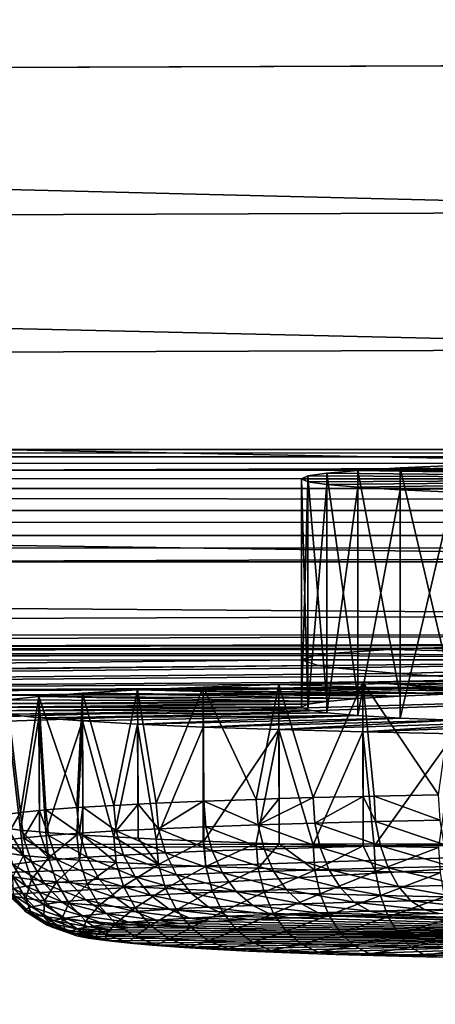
# Model space of a CAD drawing. Extents: x -924 to 924, y -425 to 424.
# Tile 35 of 52: x -38 to -20, y 301 to 345. Entities that reach past the tile are written whole.
import ezdxf

# ---------------------------------------------------------------- set-up
doc = ezdxf.new("R2010")
doc.units = 0
doc.linetypes.add('SOLIDLINE', pattern=[0])
doc.layers.add('BE3C_Starlet_I_Sil_8320CWVVK_1', color=252, linetype='SOLIDLINE')
doc.layers.add('Ueberlaufrosette_Modell_1', color=251, linetype='SOLIDLINE')

msp = doc.modelspace()

# ---------------------------------------------------------------- linework, layer by layer
at = {"layer": 'BE3C_Starlet_I_Sil_8320CWVVK_1', "color": 252}
for points in [[(-500, 325.721, 4.14328), (-500, 423.981, 569.143), (500, 325.721, 4.14328)], [(500, 325.721, 4.14328), (-500, 423.981, 569.143), (500, 423.981, 569.143)], [(0.00597, 342.585, 575), (500, 419.055, 575), (-500, 419.055, 575)], [(0.00597, 342.585, 575), (-500, 419.055, 575), (-226.694, 341.759, 575)], [(0.00597, 336.135, 574.154), (0.00597, 342.585, 575), (-226.694, 341.759, 575)], [(-226.694, 341.759, 575), (-226.648, 335.315, 574.155), (0.00597, 336.135, 574.154)], [(0.00597, 336.135, 574.154), (-226.648, 335.315, 574.155), (0.00596, 330.121, 571.671)], [(0.00596, 330.121, 571.671), (-226.648, 335.315, 574.155), (-226.604, 329.306, 571.677)], [(0.00596, 330.121, 571.671), (-226.604, 329.306, 571.677), (0.00596, 324.952, 567.722)], [(0.00596, 324.952, 567.722), (-226.604, 329.306, 571.677), (-226.567, 324.138, 567.734)], [(500, 325.389, 3.02856), (-500, 325.389, 3.02856), (-500, 325.721, 4.14328)], [(500, 325.389, 3.02856), (-500, 325.721, 4.14328), (500, 325.721, 4.14328)], [(500, 324.81, 2.02046), (-500, 324.81, 2.02046), (-500, 325.389, 3.02856)], [(500, 324.81, 2.02046), (-500, 325.389, 3.02856), (500, 325.389, 3.02856)], [(500, 324.013, 1.17354), (-500, 324.013, 1.17354), (-500, 324.81, 2.02046)], [(500, 324.013, 1.17354), (-500, 324.81, 2.02046), (500, 324.81, 2.02046)], [(0.00596, 320.976, 562.572), (0.00596, 324.952, 567.722), (-226.567, 324.138, 567.734)], [(500, 323.042, 0.53358), (-500, 323.042, 0.53358), (-500, 324.013, 1.17354)], [(500, 323.042, 0.53358), (-500, 324.013, 1.17354), (500, 324.013, 1.17354)], [(-226.538, 320.163, 562.593), (0.00596, 320.976, 562.572), (-226.567, 324.138, 567.734)], [(500, 321.949, 0.13524), (-500, 321.949, 0.13524), (-500, 323.042, 0.53358)], [(500, 321.949, 0.13524), (-500, 323.042, 0.53358), (500, 323.042, 0.53358)], [(500, 320.795), (-500, 320.795), (-500, 321.949, 0.13524)], [(500, 320.795), (-500, 321.949, 0.13524), (500, 321.949, 0.13524)], [(-500, 320.795), (820.794, -420), (-820.794, -420)], [(500, 320.795), (820.794, -420), (-500, 320.795)], [(0.00596, 318.464, 556.571), (0.00596, 320.976, 562.572), (-226.538, 320.163, 562.593)], [(-226.52, 317.646, 556.598), (0.00596, 318.464, 556.571), (-226.538, 320.163, 562.593)], [(-226.52, 317.646, 556.598), (0, 317.586, 550.125), (0.00596, 318.464, 556.571)], [(-226.52, 317.646, 556.598), (-226.514, 316.76, 550.16), (0, 317.586, 550.125)], [(-226.514, 316.76, 550.16), (-14.3696, 317.175, 521.668), (0, 317.586, 550.125)], [(-226.514, 316.76, 550.16), (-16.4645, 317.137, 520.123), (-14.3696, 317.175, 521.668)], [(-20.7306, 317.018, 515.692), (-16.4645, 317.137, 520.123), (-226.514, 316.76, 550.16)], [(-226.514, 316.76, 550.16), (-22.1954, 316.956, 513.541), (-20.7306, 317.018, 515.692)], [(-226.514, 316.76, 550.16), (-24.7556, 316.782, 507.947), (-22.1954, 316.956, 513.541)], [(0, 316.514, 500.008), (-22.1954, 316.956, 513.541), (-24.7556, 316.782, 507.947)], [(-20.7306, 317.018, 515.692), (-22.1954, 316.956, 513.541), (0, 316.514, 500.008)], [(0, 316.514, 500.008), (-16.4645, 317.137, 520.123), (-20.7306, 317.018, 515.692)], [(-25.4257, 316.697, 505.434), (-24.7556, 316.782, 507.947), (-226.514, 316.76, 550.16)], [(-223.212, 316.45, 526.528), (-25.4257, 316.697, 505.434), (-226.514, 316.76, 550.16)], [(-223.212, 316.45, 526.528), (-26, 316.501, 500), (-25.4257, 316.697, 505.434)], [(-216.485, 314.501, 478.413), (-26, 316.501, 500), (-223.212, 316.45, 526.528)], [(-216.485, 314.501, 478.413), (-25.2712, 316.258, 493.887), (-26, 316.501, 500)], [(-25.4257, 316.697, 505.434), (-26, 316.501, 500), (0, 316.514, 500.008)], [(-26, 316.501, 500), (-25.2712, 316.258, 493.887), (0, 316.514, 500.008)], [(0, 316.514, 500.008), (-24.7556, 316.782, 507.947), (-25.4257, 316.697, 505.434)], [(0, 316.514, 500.008), (-25.2712, 316.258, 493.887), (-24.5321, 316.153, 491.387)], [(0, 316.514, 500.008), (-24.5321, 316.153, 491.387), (-21.8199, 315.905, 485.862)], [(-21.8199, 315.905, 485.862), (-20.2942, 315.806, 483.747), (0, 316.514, 500.008)], [(0, 316.514, 500.008), (-20.2942, 315.806, 483.747), (-15.9078, 315.594, 479.434)], [(-215.477, 314.209, 471.204), (-25.2712, 316.258, 493.887), (-216.485, 314.501, 478.413)], [(-215.477, 314.209, 471.204), (-24.5321, 316.153, 491.387), (-25.2712, 316.258, 493.887)], [(-21.8199, 315.905, 485.862), (-24.5321, 316.153, 491.387), (-215.477, 314.209, 471.204)], [(-215.477, 314.209, 471.204), (-20.2942, 315.806, 483.747), (-21.8199, 315.905, 485.862)], [(-215.477, 314.209, 471.204), (-15.9078, 315.594, 479.434), (-20.2942, 315.806, 483.747)], [(-13.7631, 315.518, 477.942), (-15.9078, 315.594, 479.434), (-215.477, 314.209, 471.204)], [(-215.477, 314.209, 471.204), (-8.2008, 315.382, 475.327), (-13.7631, 315.518, 477.942)], [(-215.477, 314.209, 471.204), (-5.68185, 315.345, 474.628), (-8.2008, 315.382, 475.327)], [(-215.477, 314.209, 471.204), (0, 315.156, 471.197), (-5.68185, 315.345, 474.628)], [(-214.825, 314.02, 466.542), (0, 315.156, 471.197), (-215.477, 314.209, 471.204)], [(-214.825, 314.02, 466.542), (-206.338, 309.176, 405.826), (0, 315.156, 471.197)], [(0, 315.156, 471.197), (-206.338, 309.176, 405.826), (-205.124, 308.144, 397.14)], [(0, 315.156, 471.197), (-205.124, 308.144, 397.14), (0, 308.483, 390.55)], [(0, 308.483, 390.55), (-205.124, 308.144, 397.14), (-204.207, 307.364, 390.58)], [(0, 308.483, 390.55), (-204.207, 307.364, 390.58), (-197.858, 301.964, 345.161)], [(-193.706, 297.285, 315.456), (0, 308.483, 390.55), (-197.858, 301.964, 345.161)], [(-193.706, 297.285, 315.456), (0, 297.705, 310.344), (0, 308.483, 390.55)]]:
    msp.add_3dface(points, dxfattribs=at)
at = {"layer": 'Ueberlaufrosette_Modell_1', "color": 251}
for points in [[(-25.7229, 324.561, 503.784), (-24.8975, 314.69, 507.821), (-24.8976, 324.685, 507.486)], [(0, 324.434, 500), (-25.7229, 324.561, 503.784), (-24.8976, 324.685, 507.486)], [(-24.8976, 324.685, 507.486), (-23.5416, 314.809, 511.364), (-23.5417, 324.803, 511.03)], [(0, 324.434, 500), (-24.8976, 324.685, 507.486), (-23.5417, 324.803, 511.03)], [(-24.8976, 324.685, 507.486), (-24.8975, 314.69, 507.821), (-23.5416, 314.809, 511.364)], [(-23.5417, 324.803, 511.03), (-21.6838, 314.92, 514.672), (-21.6839, 324.914, 514.338)], [(-23.5417, 324.803, 511.03), (-21.6839, 324.914, 514.338), (0, 324.434, 500)], [(-23.5417, 324.803, 511.03), (-23.5416, 314.809, 511.364), (-21.6838, 314.92, 514.672)], [(-21.6839, 324.914, 514.338), (-19.364, 315.02, 517.675), (-19.3641, 325.014, 517.341)], [(0, 324.434, 500), (-21.6839, 324.914, 514.338), (-19.3641, 325.014, 517.341)], [(-21.6839, 324.914, 514.338), (-21.6838, 314.92, 514.672), (-19.364, 315.02, 517.675)], [(-26, 324.434, 500), (-25.7228, 314.566, 504.118), (-25.7229, 324.561, 503.784)], [(-26, 324.434, 500), (-25.7229, 324.561, 503.784), (0, 324.434, 500)], [(-25.7229, 324.308, 496.216), (-25.9999, 314.44, 500.334), (-26, 324.434, 500)], [(-26, 324.434, 500), (-25.9999, 314.44, 500.334), (-25.7228, 314.566, 504.118)], [(0, 324.434, 500), (-25.7229, 324.308, 496.216), (-26, 324.434, 500)], [(-25.7229, 324.308, 496.216), (-25.7228, 314.313, 496.551), (-25.9999, 314.44, 500.334)], [(-25.7229, 324.561, 503.784), (-25.7228, 314.566, 504.118), (-24.8975, 314.69, 507.821)], [(0, 324.434, 500), (-24.8976, 324.184, 492.514), (-25.7229, 324.308, 496.216)], [(-24.8976, 324.184, 492.514), (-25.7228, 314.313, 496.551), (-25.7229, 324.308, 496.216)], [(-23.5417, 324.065, 488.97), (-24.8976, 324.184, 492.514), (0, 324.434, 500)], [(0, 324.434, 500), (-21.6839, 323.954, 485.662), (-23.5417, 324.065, 488.97)], [(0, 324.434, 500), (-19.3641, 323.854, 482.659), (-21.6839, 323.954, 485.662)], [(-24.8976, 324.184, 492.514), (-24.8975, 314.189, 492.848), (-25.7228, 314.313, 496.551)], [(-23.5417, 324.065, 488.97), (-24.8975, 314.189, 492.848), (-24.8976, 324.184, 492.514)], [(-23.5417, 324.065, 488.97), (-23.5416, 314.071, 489.305), (-24.8975, 314.189, 492.848)], [(-21.6839, 323.954, 485.662), (-23.5416, 314.071, 489.305), (-23.5417, 324.065, 488.97)], [(-21.6839, 323.954, 485.662), (-21.6838, 313.96, 485.996), (-23.5416, 314.071, 489.305)], [(-19.3641, 323.854, 482.659), (-21.6838, 313.96, 485.996), (-21.6839, 323.954, 485.662)], [(-19.3641, 323.854, 482.659), (-19.364, 313.86, 482.994), (-21.6838, 313.96, 485.996)], [(-23.3191, 315.527, 532.816), (-19.9999, 310.601, 535.123), (-19.3116, 315.611, 535.344)], [(-13.5444, 315.182, 522.515), (-23.3191, 315.527, 532.816), (-19.3116, 315.611, 535.344)], [(-35.5862, 315.05, 518.589), (-34.2144, 310.135, 521.211), (-33.1761, 315.187, 522.668)], [(-21.6838, 314.92, 514.672), (-35.5862, 315.05, 518.589), (-33.1761, 315.187, 522.668)], [(-33.1761, 315.187, 522.668), (-34.2144, 310.135, 521.211), (-33.1475, 310.189, 522.816)], [(-33.1761, 315.187, 522.668), (-32.3605, 310.229, 524), (-30.3004, 315.313, 526.433)], [(-19.364, 315.02, 517.675), (-33.1761, 315.187, 522.668), (-30.3004, 315.313, 526.433)], [(-33.1761, 315.187, 522.668), (-33.1475, 310.189, 522.816), (-32.3605, 310.229, 524)], [(-21.6838, 314.92, 514.672), (-33.1761, 315.187, 522.668), (-19.364, 315.02, 517.675)], [(-30.3004, 315.313, 526.433), (-32.3605, 310.229, 524), (-30.2993, 310.316, 526.599)], [(-27.9864, 310.398, 529.065), (-26.9992, 315.427, 529.831), (-30.3004, 315.313, 526.433)], [(-30.3004, 315.313, 526.433), (-26.9992, 315.427, 529.831), (-16.6314, 315.108, 520.308)], [(-27.9864, 310.398, 529.065), (-30.3004, 315.313, 526.433), (-30.2797, 310.317, 526.624)], [(-30.3004, 315.313, 526.433), (-30.2993, 310.316, 526.599), (-30.2797, 310.317, 526.624)], [(-19.364, 315.02, 517.675), (-30.3004, 315.313, 526.433), (-16.6314, 315.108, 520.308)], [(-26.9765, 310.429, 529.973), (-26.9992, 315.427, 529.831), (-27.9864, 310.398, 529.065)], [(-25.4968, 310.473, 531.305), (-23.3191, 315.527, 532.816), (-26.9992, 315.427, 529.831)], [(-16.6314, 315.108, 520.308), (-26.9992, 315.427, 529.831), (-23.3191, 315.527, 532.816)], [(-25.4968, 310.473, 531.305), (-26.9992, 315.427, 529.831), (-26.9765, 310.429, 529.973)], [(-23.3066, 310.529, 532.966), (-23.3191, 315.527, 532.816), (-25.4968, 310.473, 531.305)], [(-23.3066, 310.529, 532.966), (-22.8284, 310.541, 533.329), (-23.3191, 315.527, 532.816)], [(-23.3191, 315.527, 532.816), (-22.8284, 310.541, 533.329), (-19.9999, 310.601, 535.123)], [(-16.6314, 315.108, 520.308), (-23.3191, 315.527, 532.816), (-13.5444, 315.182, 522.515)], [(-39.7191, 314.598, 505.063), (-38.8808, 314.754, 509.725), (-24.8975, 314.69, 507.821)], [(-38.2926, 309.829, 512.056), (-37.4967, 314.905, 514.255), (-38.8808, 314.754, 509.725)], [(-24.8975, 314.69, 507.821), (-38.8808, 314.754, 509.725), (-37.4967, 314.905, 514.255)], [(-38.2926, 309.829, 512.056), (-38.8808, 314.754, 509.725), (-38.8507, 309.756, 509.884)], [(-37.4715, 309.908, 514.413), (-37.4967, 314.905, 514.255), (-38.2926, 309.829, 512.056)], [(-37.4967, 314.905, 514.255), (-35.8283, 310.037, 518.277), (-35.5862, 315.05, 518.589)], [(-23.5416, 314.809, 511.364), (-37.4967, 314.905, 514.255), (-35.5862, 315.05, 518.589)], [(-37.4715, 309.908, 514.413), (-37.1909, 309.935, 515.218), (-37.4967, 314.905, 514.255)], [(-37.4967, 314.905, 514.255), (-37.1909, 309.935, 515.218), (-35.8283, 310.037, 518.277)], [(-24.8975, 314.69, 507.821), (-37.4967, 314.905, 514.255), (-23.5416, 314.809, 511.364)], [(-35.5862, 315.05, 518.589), (-35.8283, 310.037, 518.277), (-35.5696, 310.053, 518.747)], [(-35.5862, 315.05, 518.589), (-35.5696, 310.053, 518.747), (-34.2144, 310.135, 521.211)], [(-23.5416, 314.809, 511.364), (-35.5862, 315.05, 518.589), (-21.6838, 314.92, 514.672)], [(-25.7228, 314.566, 504.118), (-39.9999, 314.44, 500.334), (-39.7191, 314.598, 505.063)], [(-25.9999, 314.44, 500.334), (-39.9999, 314.44, 500.334), (-25.7228, 314.566, 504.118)], [(-25.9999, 314.44, 500.334), (-39.7191, 314.281, 495.606), (-39.9999, 314.44, 500.334)], [(-25.7228, 314.566, 504.118), (-39.7191, 314.598, 505.063), (-24.8975, 314.69, 507.821)], [(-25.7228, 314.313, 496.551), (-39.7191, 314.281, 495.606), (-25.9999, 314.44, 500.334)], [(-25.7228, 314.313, 496.551), (-38.8808, 314.125, 490.944), (-39.7191, 314.281, 495.606)], [(-24.8975, 314.189, 492.848), (-38.8808, 314.125, 490.944), (-25.7228, 314.313, 496.551)], [(-24.8975, 314.189, 492.848), (-37.4967, 313.974, 486.414), (-38.8808, 314.125, 490.944)], [(-38.8507, 309.128, 491.119), (-38.8808, 314.125, 490.944), (-38.2926, 309.056, 488.947)], [(-38.2926, 309.056, 488.947), (-38.8808, 314.125, 490.944), (-37.4967, 313.974, 486.414)], [(-38.2926, 309.056, 488.947), (-37.4967, 313.974, 486.414), (-37.4715, 308.977, 486.59)], [(-23.5416, 314.071, 489.305), (-37.4967, 313.974, 486.414), (-24.8975, 314.189, 492.848)], [(-23.5416, 314.071, 489.305), (-35.5862, 313.829, 482.079), (-37.4967, 313.974, 486.414)], [(-37.4715, 308.977, 486.59), (-37.4967, 313.974, 486.414), (-37.1909, 308.95, 485.785)], [(-37.1909, 308.95, 485.785), (-37.4967, 313.974, 486.414), (-35.5862, 313.829, 482.079)], [(-23.5416, 314.071, 489.305), (-33.1761, 313.692, 478.001), (-35.5862, 313.829, 482.079)], [(-21.6838, 313.96, 485.996), (-33.1761, 313.692, 478.001), (-23.5416, 314.071, 489.305)], [(-21.6838, 313.96, 485.996), (-30.3003, 313.566, 474.236), (-33.1761, 313.692, 478.001)], [(-19.364, 313.86, 482.994), (-30.3003, 313.566, 474.236), (-21.6838, 313.96, 485.996)], [(-37.1909, 308.95, 485.785), (-35.5862, 313.829, 482.079), (-35.8283, 308.848, 482.726)], [(-35.5862, 313.829, 482.079), (-35.5696, 308.832, 482.256), (-35.8283, 308.848, 482.726)], [(-33.1761, 313.692, 478.001), (-34.2144, 308.75, 479.792), (-35.5862, 313.829, 482.079)], [(-35.5862, 313.829, 482.079), (-34.2144, 308.75, 479.792), (-35.5696, 308.832, 482.256)], [(-33.1761, 313.692, 478.001), (-33.1475, 308.696, 478.187), (-34.2144, 308.75, 479.792)], [(-30.3003, 313.566, 474.236), (-32.3605, 308.656, 477.003), (-33.1761, 313.692, 478.001)], [(-33.1761, 313.692, 478.001), (-32.3605, 308.656, 477.003), (-33.1475, 308.696, 478.187)], [(-30.3003, 313.566, 474.236), (-30.2993, 308.569, 474.404), (-32.3605, 308.656, 477.003)], [(-19.364, 313.86, 482.994), (-26.9992, 313.453, 470.838), (-30.3003, 313.566, 474.236)], [(-26.9992, 313.453, 470.838), (-30.2797, 308.568, 474.379), (-30.3003, 313.566, 474.236)], [(-30.3003, 313.566, 474.236), (-30.2797, 308.568, 474.379), (-30.2993, 308.569, 474.404)], [(-26.9992, 313.453, 470.838), (-27.9864, 308.487, 471.939), (-30.2797, 308.568, 474.379)], [(-26.9765, 308.456, 471.03), (-27.9864, 308.487, 471.939), (-26.9992, 313.453, 470.838)], [(-16.6314, 313.772, 480.361), (-26.9992, 313.453, 470.838), (-19.364, 313.86, 482.994)], [(-16.6314, 313.772, 480.361), (-23.3191, 313.353, 467.853), (-26.9992, 313.453, 470.838)], [(-26.9765, 308.456, 471.03), (-26.9992, 313.453, 470.838), (-25.4968, 308.412, 469.698)], [(-25.4968, 308.412, 469.698), (-26.9992, 313.453, 470.838), (-23.3191, 313.353, 467.853)], [(-13.5443, 313.698, 478.153), (-23.3191, 313.353, 467.853), (-16.6314, 313.772, 480.361)], [(-13.5443, 313.698, 478.153), (-19.3116, 313.268, 465.325), (-23.3191, 313.353, 467.853)], [(-25.4968, 308.412, 469.698), (-23.3191, 313.353, 467.853), (-23.3065, 308.356, 468.037)], [(-23.3065, 308.356, 468.037), (-23.3191, 313.353, 467.853), (-22.8284, 308.344, 467.674)], [(-22.8284, 308.344, 467.674), (-23.3191, 313.353, 467.853), (-19.3116, 313.268, 465.325)], [(-22.8284, 308.344, 467.674), (-19.3116, 313.268, 465.325), (-19.9998, 308.284, 465.88)], [(-27.8987, 309.283, 529.012), (-26.9765, 310.429, 529.973), (-27.9864, 310.398, 529.065)], [(-25.4169, 309.358, 531.246), (-25.4968, 310.473, 531.305), (-27.8987, 309.283, 529.012)], [(-27.8987, 309.283, 529.012), (-25.4968, 310.473, 531.305), (-26.9765, 310.429, 529.973)], [(-23.3066, 310.529, 532.966), (-25.4968, 310.473, 531.305), (-25.4169, 309.358, 531.246)], [(-22.7568, 309.426, 533.264), (-23.3066, 310.529, 532.966), (-25.4169, 309.358, 531.246)], [(-22.8284, 310.541, 533.329), (-23.3066, 310.529, 532.966), (-22.7568, 309.426, 533.264)], [(-22.8284, 310.541, 533.329), (-19.9372, 309.485, 535.052), (-19.9999, 310.601, 535.123)], [(-22.7568, 309.426, 533.264), (-19.9372, 309.485, 535.052), (-22.8284, 310.541, 533.329)], [(-37.1909, 309.935, 515.218), (-35.716, 308.923, 518.259), (-35.8283, 310.037, 518.277)], [(-35.5696, 310.053, 518.747), (-35.8283, 310.037, 518.277), (-35.716, 308.923, 518.259)], [(-34.1072, 309.021, 521.183), (-35.5696, 310.053, 518.747), (-35.716, 308.923, 518.259)], [(-34.2144, 310.135, 521.211), (-35.5696, 310.053, 518.747), (-34.1072, 309.021, 521.183)], [(-33.1475, 310.189, 522.816), (-34.2144, 310.135, 521.211), (-34.1072, 309.021, 521.183)], [(-32.2591, 309.114, 523.963), (-33.1475, 310.189, 522.816), (-34.1072, 309.021, 521.183)], [(-32.3605, 310.229, 524), (-33.1475, 310.189, 522.816), (-32.2591, 309.114, 523.963)], [(-30.2993, 310.316, 526.599), (-32.3605, 310.229, 524), (-32.2591, 309.114, 523.963)], [(-30.1848, 309.202, 526.579), (-30.2993, 310.316, 526.599), (-32.2591, 309.114, 523.963)], [(-30.2797, 310.317, 526.624), (-30.2993, 310.316, 526.599), (-30.1848, 309.202, 526.579)], [(-30.2797, 310.317, 526.624), (-27.8987, 309.283, 529.012), (-27.9864, 310.398, 529.065)], [(-30.1848, 309.202, 526.579), (-27.8987, 309.283, 529.012), (-30.2797, 310.317, 526.624)], [(-38.1726, 308.716, 512.057), (-38.2926, 309.829, 512.056), (-39.0031, 308.608, 508.825)], [(-39.0031, 308.608, 508.825), (-38.2926, 309.829, 512.056), (-38.8507, 309.756, 509.884)], [(-37.4715, 309.908, 514.413), (-38.2926, 309.829, 512.056), (-38.1726, 308.716, 512.057)], [(-37.0743, 308.821, 515.209), (-37.4715, 309.908, 514.413), (-38.1726, 308.716, 512.057)], [(-37.1909, 309.935, 515.218), (-37.4715, 309.908, 514.413), (-37.0743, 308.821, 515.209)], [(-37.0743, 308.821, 515.209), (-35.716, 308.923, 518.259), (-37.1909, 309.935, 515.218)], [(-39.0031, 308.053, 492.253), (-38.8507, 309.128, 491.119), (-38.1726, 307.945, 489.02)], [(-38.8507, 309.128, 491.119), (-38.2926, 309.056, 488.947), (-38.1726, 307.945, 489.02)], [(-30.1848, 309.202, 526.579), (-32.2591, 309.114, 523.963), (-29.9048, 308.138, 526.373)], [(-30.1848, 309.202, 526.579), (-27.6399, 308.218, 528.784), (-27.8987, 309.283, 529.012)], [(-29.9048, 308.138, 526.373), (-27.6399, 308.218, 528.784), (-30.1848, 309.202, 526.579)], [(-27.8987, 309.283, 529.012), (-25.1812, 308.292, 530.996), (-25.4169, 309.358, 531.246)], [(-27.6399, 308.218, 528.784), (-25.1812, 308.292, 530.996), (-27.8987, 309.283, 529.012)], [(-22.7568, 309.426, 533.264), (-25.4169, 309.358, 531.246), (-22.5458, 308.359, 532.995)], [(-22.5458, 308.359, 532.995), (-25.4169, 309.358, 531.246), (-25.1812, 308.292, 530.996)], [(-22.7568, 309.426, 533.264), (-19.7523, 308.419, 534.767), (-19.9372, 309.485, 535.052)], [(-22.5458, 308.359, 532.995), (-19.7523, 308.419, 534.767), (-22.7568, 309.426, 533.264)], [(-39.0031, 308.608, 508.825), (-37.8186, 307.656, 511.986), (-38.1726, 308.716, 512.057)], [(-38.1726, 307.945, 489.02), (-38.2926, 309.056, 488.947), (-37.0743, 307.84, 485.868)], [(-37.0743, 307.84, 485.868), (-38.2926, 309.056, 488.947), (-37.4715, 308.977, 486.59)], [(-37.0743, 308.821, 515.209), (-38.1726, 308.716, 512.057), (-36.7305, 307.761, 515.109)], [(-36.7305, 307.761, 515.109), (-38.1726, 308.716, 512.057), (-37.8186, 307.656, 511.986)], [(-37.0743, 307.84, 485.868), (-37.4715, 308.977, 486.59), (-37.1909, 308.95, 485.785)], [(-35.8283, 308.848, 482.726), (-37.0743, 307.84, 485.868), (-37.1909, 308.95, 485.785)], [(-37.0743, 308.821, 515.209), (-35.3848, 307.862, 518.13), (-35.716, 308.923, 518.259)], [(-35.716, 307.738, 482.819), (-37.0743, 307.84, 485.868), (-35.8283, 308.848, 482.726)], [(-36.7305, 307.761, 515.109), (-35.3848, 307.862, 518.13), (-37.0743, 308.821, 515.209)], [(-35.8283, 308.848, 482.726), (-35.5696, 308.832, 482.256), (-35.716, 307.738, 482.819)], [(-34.1072, 309.021, 521.183), (-35.716, 308.923, 518.259), (-33.7909, 307.959, 521.027)], [(-33.7909, 307.959, 521.027), (-35.716, 308.923, 518.259), (-35.3848, 307.862, 518.13)], [(-35.716, 307.738, 482.819), (-35.5696, 308.832, 482.256), (-34.1072, 307.64, 479.894)], [(-35.5696, 308.832, 482.256), (-34.2144, 308.75, 479.792), (-34.1072, 307.64, 479.894)], [(-34.1072, 307.64, 479.894), (-34.2144, 308.75, 479.792), (-32.2591, 307.547, 477.114)], [(-32.2591, 307.547, 477.114), (-34.2144, 308.75, 479.792), (-33.1475, 308.696, 478.187)], [(-32.2591, 309.114, 523.963), (-34.1072, 309.021, 521.183), (-31.9599, 308.051, 523.782)], [(-31.9599, 308.051, 523.782), (-34.1072, 309.021, 521.183), (-33.7909, 307.959, 521.027)], [(-32.2591, 307.547, 477.114), (-33.1475, 308.696, 478.187), (-32.3605, 308.656, 477.003)], [(-29.9048, 308.138, 526.373), (-32.2591, 309.114, 523.963), (-31.9599, 308.051, 523.782)], [(-38.6414, 307.549, 508.783), (-37.8186, 307.656, 511.986), (-39.0031, 308.608, 508.825)], [(-32.3605, 308.656, 477.003), (-30.2993, 308.569, 474.404), (-32.2591, 307.547, 477.114)], [(-32.2591, 307.547, 477.114), (-30.2993, 308.569, 474.404), (-30.1847, 307.459, 474.499)], [(-30.2993, 308.569, 474.404), (-30.2797, 308.568, 474.379), (-30.1847, 307.459, 474.499)], [(-27.9864, 308.487, 471.939), (-30.1847, 307.459, 474.499), (-30.2797, 308.568, 474.379)], [(-27.8987, 307.378, 472.065), (-30.1847, 307.459, 474.499), (-27.9864, 308.487, 471.939)], [(-27.9864, 308.487, 471.939), (-26.9765, 308.456, 471.03), (-27.8987, 307.378, 472.065)], [(-27.8987, 307.378, 472.065), (-26.9765, 308.456, 471.03), (-25.4169, 307.303, 469.832)], [(-27.6399, 308.218, 528.784), (-24.8015, 307.329, 530.569), (-25.1812, 308.292, 530.996)], [(-26.9765, 308.456, 471.03), (-25.4968, 308.412, 469.698), (-25.4169, 307.303, 469.832)], [(-25.4968, 308.412, 469.698), (-23.3065, 308.356, 468.037), (-25.4169, 307.303, 469.832)], [(-25.4169, 307.303, 469.832), (-23.3065, 308.356, 468.037), (-22.7568, 307.236, 467.814)], [(-22.5458, 308.359, 532.995), (-25.1812, 308.292, 530.996), (-22.2058, 307.395, 532.538)], [(-22.2058, 307.395, 532.538), (-25.1812, 308.292, 530.996), (-24.8015, 307.329, 530.569)], [(-23.3065, 308.356, 468.037), (-22.8284, 308.344, 467.674), (-22.7568, 307.236, 467.814)], [(-19.9998, 308.284, 465.88), (-22.7568, 307.236, 467.814), (-22.8284, 308.344, 467.674)], [(-19.9372, 307.176, 466.026), (-22.7568, 307.236, 467.814), (-19.9998, 308.284, 465.88)], [(-22.5458, 308.359, 532.995), (-19.4544, 307.454, 534.283), (-19.7523, 308.419, 534.767)], [(-22.2058, 307.395, 532.538), (-19.4544, 307.454, 534.283), (-22.5458, 308.359, 532.995)], [(-39.0031, 308.053, 492.253), (-38.1726, 307.945, 489.02), (-38.6414, 307, 492.365)], [(-38.6414, 307, 492.365), (-38.1726, 307.945, 489.02), (-37.8186, 306.892, 489.162)], [(-37.0743, 307.84, 485.868), (-37.8186, 306.892, 489.162), (-38.1726, 307.945, 489.02)], [(-36.7305, 306.788, 486.04), (-37.8186, 306.892, 489.162), (-37.0743, 307.84, 485.868)], [(-35.716, 307.738, 482.819), (-36.7305, 306.788, 486.04), (-37.0743, 307.84, 485.868)], [(-36.7305, 307.761, 515.109), (-34.8512, 306.905, 517.897), (-35.3848, 307.862, 518.13)], [(-33.7909, 307.959, 521.027), (-35.3848, 307.862, 518.13), (-33.2813, 307.001, 520.751)], [(-33.2813, 307.001, 520.751), (-35.3848, 307.862, 518.13), (-34.8512, 306.905, 517.897)], [(-31.9599, 308.051, 523.782), (-33.7909, 307.959, 521.027), (-31.478, 307.092, 523.463)], [(-31.478, 307.092, 523.463), (-33.7909, 307.959, 521.027), (-33.2813, 307.001, 520.751)], [(-29.9048, 308.138, 526.373), (-31.9599, 308.051, 523.782), (-29.4539, 307.177, 526.016)], [(-29.4539, 307.177, 526.016), (-31.9599, 308.051, 523.782), (-31.478, 307.092, 523.463)], [(-29.9048, 308.138, 526.373), (-27.2231, 307.257, 528.39), (-27.6399, 308.218, 528.784)], [(-29.4539, 307.177, 526.016), (-27.2231, 307.257, 528.39), (-29.9048, 308.138, 526.373)], [(-27.2231, 307.257, 528.39), (-24.8015, 307.329, 530.569), (-27.6399, 308.218, 528.784)], [(-39.1932, 307.44, 505.523), (-38.0587, 306.597, 508.691), (-38.6414, 307.549, 508.783)], [(-38.6022, 306.49, 505.48), (-38.0587, 306.597, 508.691), (-39.1932, 307.44, 505.523)], [(-38.6414, 307.549, 508.783), (-37.2483, 306.703, 511.846), (-37.8186, 307.656, 511.986)], [(-38.0587, 306.597, 508.691), (-37.2483, 306.703, 511.846), (-38.6414, 307.549, 508.783)], [(-36.7305, 307.761, 515.109), (-37.8186, 307.656, 511.986), (-36.1766, 306.806, 514.921)], [(-36.1766, 306.806, 514.921), (-37.8186, 307.656, 511.986), (-37.2483, 306.703, 511.846)], [(-36.1766, 306.806, 514.921), (-34.8512, 306.905, 517.897), (-36.7305, 307.761, 515.109)], [(-35.3848, 306.687, 483.019), (-36.7305, 306.788, 486.04), (-35.716, 307.738, 482.819)], [(-35.716, 307.738, 482.819), (-34.1072, 307.64, 479.894), (-35.3848, 306.687, 483.019)], [(-35.3848, 306.687, 483.019), (-34.1072, 307.64, 479.894), (-33.7909, 306.59, 480.121)], [(-32.2591, 307.547, 477.114), (-33.7909, 306.59, 480.121), (-34.1072, 307.64, 479.894)], [(-31.9599, 306.498, 477.367), (-33.7909, 306.59, 480.121), (-32.2591, 307.547, 477.114)], [(-32.2591, 307.547, 477.114), (-30.1847, 307.459, 474.499), (-31.9599, 306.498, 477.367)], [(-31.9599, 306.498, 477.367), (-30.1847, 307.459, 474.499), (-29.9048, 306.411, 474.775)], [(-27.8987, 307.378, 472.065), (-29.9048, 306.411, 474.775), (-30.1847, 307.459, 474.499)], [(-22.2058, 307.395, 532.538), (-24.8015, 307.329, 530.569), (-21.754, 306.582, 531.915)], [(-22.2058, 307.395, 532.538), (-19.0585, 306.64, 533.625), (-19.4544, 307.454, 534.283)], [(-21.754, 306.582, 531.915), (-19.0585, 306.64, 533.625), (-22.2058, 307.395, 532.538)], [(-38.6414, 307, 492.365), (-37.8186, 306.892, 489.162), (-38.0587, 306.056, 492.521)], [(-38.0587, 306.056, 492.521), (-38.6022, 306.164, 495.732), (-38.6414, 307, 492.365)], [(-33.2813, 307.001, 520.751), (-34.8512, 306.905, 517.897), (-32.6041, 306.196, 520.367)], [(-31.478, 307.092, 523.463), (-33.2813, 307.001, 520.751), (-30.8375, 306.285, 523.025)], [(-30.8375, 306.285, 523.025), (-33.2813, 307.001, 520.751), (-32.6041, 306.196, 520.367)], [(-29.4539, 307.177, 526.016), (-31.478, 307.092, 523.463), (-28.8545, 306.368, 525.525)], [(-28.8545, 306.368, 525.525), (-31.478, 307.092, 523.463), (-30.8375, 306.285, 523.025)], [(-27.6399, 306.33, 472.365), (-29.9048, 306.411, 474.775), (-27.8987, 307.378, 472.065)], [(-29.4539, 307.177, 526.016), (-26.6692, 306.446, 527.851), (-27.2231, 307.257, 528.39)], [(-28.8545, 306.368, 525.525), (-26.6692, 306.446, 527.851), (-29.4539, 307.177, 526.016)], [(-27.8987, 307.378, 472.065), (-25.4169, 307.303, 469.832), (-27.6399, 306.33, 472.365)], [(-27.6399, 306.33, 472.365), (-25.4169, 307.303, 469.832), (-25.1812, 306.256, 470.152)], [(-27.2231, 307.257, 528.39), (-24.2968, 306.518, 529.986), (-24.8015, 307.329, 530.569)], [(-26.6692, 306.446, 527.851), (-24.2968, 306.518, 529.986), (-27.2231, 307.257, 528.39)], [(-25.4169, 307.303, 469.832), (-22.7568, 307.236, 467.814), (-25.1812, 306.256, 470.152)], [(-25.1812, 306.256, 470.152), (-22.7568, 307.236, 467.814), (-22.5458, 306.19, 468.153)], [(-21.754, 306.582, 531.915), (-24.8015, 307.329, 530.569), (-24.2968, 306.518, 529.986)], [(-19.9372, 307.176, 466.026), (-22.5458, 306.19, 468.153), (-22.7568, 307.236, 467.814)], [(-19.7523, 306.13, 466.381), (-22.5458, 306.19, 468.153), (-19.9372, 307.176, 466.026)], [(-38.6022, 306.49, 505.48), (-37.2843, 305.801, 508.553), (-38.0587, 306.597, 508.691)], [(-38.0587, 306.056, 492.521), (-37.8186, 306.892, 489.162), (-37.2483, 305.951, 489.366)], [(-38.0587, 306.597, 508.691), (-36.4904, 305.904, 511.643), (-37.2483, 306.703, 511.846)], [(-37.2843, 305.801, 508.553), (-36.4904, 305.904, 511.643), (-38.0587, 306.597, 508.691)], [(-36.7305, 306.788, 486.04), (-37.2483, 305.951, 489.366), (-37.8186, 306.892, 489.162)], [(-36.1766, 306.806, 514.921), (-37.2483, 306.703, 511.846), (-35.4405, 306.005, 514.656)], [(-36.1766, 305.848, 486.29), (-37.2483, 305.951, 489.366), (-36.7305, 306.788, 486.04)], [(-35.4405, 306.005, 514.656), (-37.2483, 306.703, 511.846), (-36.4904, 305.904, 511.643)], [(-35.3848, 306.687, 483.019), (-36.1766, 305.848, 486.29), (-36.7305, 306.788, 486.04)], [(-36.1766, 306.806, 514.921), (-34.1421, 306.102, 517.571), (-34.8512, 306.905, 517.897)], [(-35.4405, 306.005, 514.656), (-34.1421, 306.102, 517.571), (-36.1766, 306.806, 514.921)], [(-34.8512, 305.748, 483.315), (-36.1766, 305.848, 486.29), (-35.3848, 306.687, 483.019)], [(-35.3848, 306.687, 483.019), (-33.7909, 306.59, 480.121), (-34.8512, 305.748, 483.315)], [(-32.6041, 306.196, 520.367), (-34.8512, 306.905, 517.897), (-34.1421, 306.102, 517.571)], [(-34.8512, 305.748, 483.315), (-33.7909, 306.59, 480.121), (-33.2813, 305.653, 480.461)], [(-31.9599, 306.498, 477.367), (-33.2813, 305.653, 480.461), (-33.7909, 306.59, 480.121)], [(-21.754, 306.582, 531.915), (-24.2968, 306.518, 529.986), (-21.2129, 305.961, 531.157)], [(-21.754, 306.582, 531.915), (-18.5845, 306.017, 532.824), (-19.0585, 306.64, 533.625)], [(-21.2129, 305.961, 531.157), (-18.5845, 306.017, 532.824), (-21.754, 306.582, 531.915)], [(-38.6022, 306.49, 505.48), (-38.8749, 306.381, 502.234), (-37.8167, 305.695, 505.407)], [(-38.8749, 306.272, 498.977), (-38.0838, 305.589, 502.228), (-38.8749, 306.381, 502.234)], [(-37.8167, 305.695, 505.407), (-38.8749, 306.381, 502.234), (-38.0838, 305.589, 502.228)], [(-38.0838, 305.482, 499.037), (-38.0838, 305.589, 502.228), (-38.8749, 306.272, 498.977)], [(-38.8749, 306.272, 498.977), (-38.6022, 306.164, 495.732), (-38.0838, 305.482, 499.037)], [(-37.8167, 305.695, 505.407), (-37.2843, 305.801, 508.553), (-38.6022, 306.49, 505.48)], [(-38.0587, 306.056, 492.521), (-37.8167, 305.376, 495.858), (-38.6022, 306.164, 495.732)], [(-38.0838, 305.482, 499.037), (-38.6022, 306.164, 495.732), (-37.8167, 305.376, 495.858)], [(-35.4405, 306.005, 514.656), (-33.2929, 305.493, 517.17), (-34.1421, 306.102, 517.571)], [(-32.6041, 306.196, 520.367), (-34.1421, 306.102, 517.571), (-31.7932, 305.584, 519.896)], [(-31.7932, 305.584, 519.896), (-34.1421, 306.102, 517.571), (-33.2929, 305.493, 517.17)], [(-31.478, 305.562, 477.748), (-33.2813, 305.653, 480.461), (-31.9599, 306.498, 477.367)], [(-30.8375, 306.285, 523.025), (-32.6041, 306.196, 520.367), (-30.0705, 305.671, 522.488)], [(-30.0705, 305.671, 522.488), (-32.6041, 306.196, 520.367), (-31.7932, 305.584, 519.896)], [(-31.9599, 306.498, 477.367), (-29.9048, 306.411, 474.775), (-31.478, 305.562, 477.748)], [(-31.478, 305.562, 477.748), (-29.9048, 306.411, 474.775), (-29.4539, 305.477, 475.196)], [(-28.8545, 306.368, 525.525), (-30.8375, 306.285, 523.025), (-28.1369, 305.752, 524.926)], [(-28.1369, 305.752, 524.926), (-30.8375, 306.285, 523.025), (-30.0705, 305.671, 522.488)], [(-27.6399, 306.33, 472.365), (-29.4539, 305.477, 475.196), (-29.9048, 306.411, 474.775)], [(-27.2231, 305.397, 472.822), (-29.4539, 305.477, 475.196), (-27.6399, 306.33, 472.365)], [(-28.8545, 306.368, 525.525), (-26.0059, 305.828, 527.194), (-26.6692, 306.446, 527.851)], [(-28.1369, 305.752, 524.926), (-26.0059, 305.828, 527.194), (-28.8545, 306.368, 525.525)], [(-27.6399, 306.33, 472.365), (-25.1812, 306.256, 470.152), (-27.2231, 305.397, 472.822)], [(-27.2231, 305.397, 472.822), (-25.1812, 306.256, 470.152), (-24.8015, 305.324, 470.643)], [(-26.6692, 306.446, 527.851), (-23.6925, 305.898, 529.276), (-24.2968, 306.518, 529.986)], [(-26.0059, 305.828, 527.194), (-23.6925, 305.898, 529.276), (-26.6692, 306.446, 527.851)], [(-25.1812, 306.256, 470.152), (-22.5458, 306.19, 468.153), (-24.8015, 305.324, 470.643)], [(-24.8015, 305.324, 470.643), (-22.5458, 306.19, 468.153), (-22.2058, 305.258, 468.674)], [(-21.2129, 305.961, 531.157), (-24.2968, 306.518, 529.986), (-23.6925, 305.898, 529.276)], [(-19.7523, 306.13, 466.381), (-22.2058, 305.258, 468.674), (-22.5458, 306.19, 468.153)], [(-19.4544, 305.2, 466.928), (-22.2058, 305.258, 468.674), (-19.7523, 306.13, 466.381)], [(-37.8167, 305.695, 505.407), (-38.0838, 305.589, 502.228), (-36.8761, 305.096, 505.308)], [(-38.0587, 306.056, 492.521), (-37.2483, 305.951, 489.366), (-37.2843, 305.27, 492.712)], [(-37.2843, 305.27, 492.712), (-37.8167, 305.376, 495.858), (-38.0587, 306.056, 492.521)], [(-37.8167, 305.695, 505.407), (-36.357, 305.199, 508.376), (-37.2843, 305.801, 508.553)], [(-36.8761, 305.096, 505.308), (-36.357, 305.199, 508.376), (-37.8167, 305.695, 505.407)], [(-37.2843, 305.27, 492.712), (-37.2483, 305.951, 489.366), (-36.4904, 305.167, 489.621)], [(-37.2843, 305.801, 508.553), (-35.5828, 305.299, 511.389), (-36.4904, 305.904, 511.643)], [(-36.357, 305.199, 508.376), (-35.5828, 305.299, 511.389), (-37.2843, 305.801, 508.553)], [(-36.1766, 305.848, 486.29), (-36.4904, 305.167, 489.621), (-37.2483, 305.951, 489.366)], [(-35.4405, 306.005, 514.656), (-36.4904, 305.904, 511.643), (-34.5591, 305.398, 514.328)], [(-34.5591, 305.398, 514.328), (-36.4904, 305.904, 511.643), (-35.5828, 305.299, 511.389)], [(-35.4405, 305.066, 486.608), (-36.4904, 305.167, 489.621), (-36.1766, 305.848, 486.29)], [(-34.8512, 305.748, 483.315), (-35.4405, 305.066, 486.608), (-36.1766, 305.848, 486.29)], [(-34.5591, 305.398, 514.328), (-33.2929, 305.493, 517.17), (-35.4405, 306.005, 514.656)], [(-34.1421, 304.969, 483.693), (-35.4405, 305.066, 486.608), (-34.8512, 305.748, 483.315)], [(-34.8512, 305.748, 483.315), (-33.2813, 305.653, 480.461), (-34.1421, 304.969, 483.693)], [(-30.0705, 305.671, 522.488), (-31.7932, 305.584, 519.896), (-29.2155, 305.28, 521.879)], [(-28.1369, 305.752, 524.926), (-30.0705, 305.671, 522.488), (-27.3369, 305.36, 524.248)], [(-27.3369, 305.36, 524.248), (-30.0705, 305.671, 522.488), (-29.2155, 305.28, 521.879)], [(-28.1369, 305.752, 524.926), (-25.2665, 305.434, 526.452), (-26.0059, 305.828, 527.194)], [(-27.3369, 305.36, 524.248), (-25.2665, 305.434, 526.452), (-28.1369, 305.752, 524.926)], [(-26.0059, 305.828, 527.194), (-23.0189, 305.501, 528.474), (-23.6925, 305.898, 529.276)], [(-25.2665, 305.434, 526.452), (-23.0189, 305.501, 528.474), (-26.0059, 305.828, 527.194)], [(-21.2129, 305.961, 531.157), (-23.6925, 305.898, 529.276), (-20.6098, 305.562, 530.302)], [(-20.6098, 305.562, 530.302), (-23.6925, 305.898, 529.276), (-23.0189, 305.501, 528.474)], [(-21.2129, 305.961, 531.157), (-18.0561, 305.617, 531.922), (-18.5845, 306.017, 532.824)], [(-20.6098, 305.562, 530.302), (-18.0561, 305.617, 531.922), (-21.2129, 305.961, 531.157)], [(-38.0838, 305.482, 499.037), (-37.1366, 304.992, 502.208), (-38.0838, 305.589, 502.228)], [(-36.8761, 305.096, 505.308), (-38.0838, 305.589, 502.228), (-37.1366, 304.992, 502.208)], [(-37.1366, 304.888, 499.097), (-37.1366, 304.992, 502.208), (-38.0838, 305.482, 499.037)], [(-38.0838, 305.482, 499.037), (-37.8167, 305.376, 495.858), (-37.1366, 304.888, 499.097)], [(-37.2843, 305.27, 492.712), (-36.8761, 304.784, 495.996), (-37.8167, 305.376, 495.858)], [(-37.1366, 304.888, 499.097), (-37.8167, 305.376, 495.858), (-36.8761, 304.784, 495.996)], [(-37.2843, 305.27, 492.712), (-36.4904, 305.167, 489.621), (-36.357, 304.682, 492.929)], [(-36.357, 304.682, 492.929), (-36.8761, 304.784, 495.996), (-37.2843, 305.27, 492.712)], [(-36.357, 305.199, 508.376), (-34.5711, 304.92, 511.096), (-35.5828, 305.299, 511.389)], [(-34.5591, 305.398, 514.328), (-35.5828, 305.299, 511.389), (-33.5765, 305.015, 513.951)], [(-33.5765, 305.015, 513.951), (-35.5828, 305.299, 511.389), (-34.5711, 304.92, 511.096)], [(-34.5591, 305.398, 514.328), (-32.3463, 305.108, 516.713), (-33.2929, 305.493, 517.17)], [(-33.5765, 305.015, 513.951), (-32.3463, 305.108, 516.713), (-34.5591, 305.398, 514.328)], [(-34.1421, 304.969, 483.693), (-33.2813, 305.653, 480.461), (-32.6041, 304.875, 480.898)], [(-31.7932, 305.584, 519.896), (-33.2929, 305.493, 517.17), (-30.8892, 305.196, 519.362)], [(-30.8892, 305.196, 519.362), (-33.2929, 305.493, 517.17), (-32.3463, 305.108, 516.713)], [(-31.478, 305.562, 477.748), (-32.6041, 304.875, 480.898), (-33.2813, 305.653, 480.461)], [(-30.8375, 304.786, 478.24), (-32.6041, 304.875, 480.898), (-31.478, 305.562, 477.748)], [(-29.2155, 305.28, 521.879), (-31.7932, 305.584, 519.896), (-30.8892, 305.196, 519.362)], [(-31.478, 305.562, 477.748), (-29.4539, 305.477, 475.196), (-30.8375, 304.786, 478.24)], [(-29.2155, 305.28, 521.879), (-30.8892, 305.196, 519.362), (-28.3154, 305.133, 521.23)], [(-30.8375, 304.786, 478.24), (-29.4539, 305.477, 475.196), (-28.8545, 304.703, 475.74)], [(-27.2231, 305.397, 472.822), (-28.8545, 304.703, 475.74), (-29.4539, 305.477, 475.196)], [(-27.3369, 305.36, 524.248), (-29.2155, 305.28, 521.879), (-26.4946, 305.21, 523.526)], [(-26.4946, 305.21, 523.526), (-29.2155, 305.28, 521.879), (-28.3154, 305.133, 521.23)], [(-26.6692, 304.625, 473.414), (-28.8545, 304.703, 475.74), (-27.2231, 305.397, 472.822)], [(-27.3369, 305.36, 524.248), (-24.488, 305.282, 525.661), (-25.2665, 305.434, 526.452)], [(-26.4946, 305.21, 523.526), (-24.488, 305.282, 525.661), (-27.3369, 305.36, 524.248)], [(-27.2231, 305.397, 472.822), (-24.8015, 305.324, 470.643), (-26.6692, 304.625, 473.414)], [(-26.6692, 304.625, 473.414), (-24.8015, 305.324, 470.643), (-24.2968, 304.553, 471.279)], [(-24.488, 305.282, 525.661), (-26.4946, 305.21, 523.526), (0.00019, 304.446, 500.669)], [(-25.2665, 305.434, 526.452), (-22.3097, 305.347, 527.622), (-23.0189, 305.501, 528.474)], [(-24.488, 305.282, 525.661), (-22.3097, 305.347, 527.622), (-25.2665, 305.434, 526.452)], [(-24.8015, 305.324, 470.643), (-22.2058, 305.258, 468.674), (-24.2968, 304.553, 471.279)], [(0.00019, 304.446, 500.669), (-22.3097, 305.347, 527.622), (-24.488, 305.282, 525.661)], [(-24.2968, 304.553, 471.279), (-22.2058, 305.258, 468.674), (-21.754, 304.489, 469.35)], [(-20.6098, 305.562, 530.302), (-23.0189, 305.501, 528.474), (-19.9748, 305.407, 529.393)], [(-19.9748, 305.407, 529.393), (-23.0189, 305.501, 528.474), (-22.3097, 305.347, 527.622)], [(0.00019, 304.446, 500.669), (-19.9748, 305.407, 529.393), (-22.3097, 305.347, 527.622)], [(-19.4544, 305.2, 466.928), (-21.754, 304.489, 469.35), (-22.2058, 305.258, 468.674)], [(-20.6098, 305.562, 530.302), (-17.4998, 305.459, 530.963), (-18.0561, 305.617, 531.922)], [(-19.9748, 305.407, 529.393), (-17.4998, 305.459, 530.963), (-20.6098, 305.562, 530.302)], [(-36.8761, 305.096, 505.308), (-37.1366, 304.992, 502.208), (-35.8277, 304.722, 505.188)], [(-37.1366, 304.888, 499.097), (-36.0807, 304.621, 502.176), (-37.1366, 304.992, 502.208)], [(-35.8277, 304.722, 505.188), (-37.1366, 304.992, 502.208), (-36.0807, 304.621, 502.176)], [(-36.0807, 304.52, 499.153), (-36.0807, 304.621, 502.176), (-37.1366, 304.888, 499.097)], [(-37.1366, 304.888, 499.097), (-36.8761, 304.784, 495.996), (-36.0807, 304.52, 499.153)], [(-36.8761, 305.096, 505.308), (-35.3233, 304.822, 508.169), (-36.357, 305.199, 508.376)], [(-35.8277, 304.722, 505.188), (-35.3233, 304.822, 508.169), (-36.8761, 305.096, 505.308)], [(-35.4405, 305.066, 486.608), (-35.5828, 304.581, 489.915), (-36.4904, 305.167, 489.621)], [(-36.357, 304.682, 492.929), (-36.4904, 305.167, 489.621), (-35.5828, 304.581, 489.915)], [(-35.3233, 304.822, 508.169), (-34.5711, 304.92, 511.096), (-36.357, 305.199, 508.376)], [(-35.8277, 304.722, 505.188), (-34.235, 304.689, 507.942), (-35.3233, 304.822, 508.169)], [(-34.5591, 304.483, 486.977), (-35.5828, 304.581, 489.915), (-35.4405, 305.066, 486.608)], [(-34.1421, 304.969, 483.693), (-34.5591, 304.483, 486.977), (-35.4405, 305.066, 486.608)], [(-35.3233, 304.822, 508.169), (-33.506, 304.784, 510.779), (-34.5711, 304.92, 511.096)], [(-34.235, 304.689, 507.942), (-33.506, 304.784, 510.779), (-35.3233, 304.822, 508.169)], [(-33.5765, 305.015, 513.951), (-34.5711, 304.92, 511.096), (-32.542, 304.876, 513.546)], [(-32.542, 304.876, 513.546), (-34.5711, 304.92, 511.096), (-33.506, 304.784, 510.779)], [(-33.2929, 304.387, 484.135), (-34.5591, 304.483, 486.977), (-34.1421, 304.969, 483.693)], [(-34.1421, 304.969, 483.693), (-32.6041, 304.875, 480.898), (-33.2929, 304.387, 484.135)], [(-33.5765, 305.015, 513.951), (-31.3497, 304.966, 516.222), (-32.3463, 305.108, 516.713)], [(-32.542, 304.876, 513.546), (-31.3497, 304.966, 516.222), (-33.5765, 305.015, 513.951)], [(0.00019, 304.446, 500.669), (-32.542, 304.876, 513.546), (-33.506, 304.784, 510.779)], [(-33.2929, 304.387, 484.135), (-32.6041, 304.875, 480.898), (-31.7932, 304.296, 481.408)], [(-30.8375, 304.786, 478.24), (-31.7932, 304.296, 481.408), (-32.6041, 304.875, 480.898)], [(0.00019, 304.446, 500.669), (-31.3497, 304.966, 516.222), (-32.542, 304.876, 513.546)], [(-30.8892, 305.196, 519.362), (-32.3463, 305.108, 516.713), (-29.9376, 305.052, 518.79)], [(-29.9376, 305.052, 518.79), (-32.3463, 305.108, 516.713), (-31.3497, 304.966, 516.222)], [(-29.9376, 305.052, 518.79), (-31.3497, 304.966, 516.222), (0.00019, 304.446, 500.669)], [(-28.3154, 305.133, 521.23), (-30.8892, 305.196, 519.362), (-29.9376, 305.052, 518.79)], [(0.00019, 304.446, 500.669), (-28.3154, 305.133, 521.23), (-29.9376, 305.052, 518.79)], [(0.00019, 304.446, 500.669), (-26.4946, 305.21, 523.526), (-28.3154, 305.133, 521.23)], [(-19.0585, 304.432, 467.64), (-21.754, 304.489, 469.35), (-19.4544, 305.2, 466.928)], [(-36.357, 304.682, 492.929), (-35.8277, 304.419, 496.141), (-36.8761, 304.784, 495.996)], [(-36.0807, 304.52, 499.153), (-36.8761, 304.784, 495.996), (-35.8277, 304.419, 496.141)], [(-36.357, 304.682, 492.929), (-35.5828, 304.581, 489.915), (-35.3233, 304.319, 493.161)], [(-35.3233, 304.319, 493.161), (-35.8277, 304.419, 496.141), (-36.357, 304.682, 492.929)], [(-35.8277, 304.722, 505.188), (-36.0807, 304.621, 502.176), (-34.7238, 304.592, 505.053)], [(-36.0807, 304.52, 499.153), (-34.9691, 304.494, 502.134), (-36.0807, 304.621, 502.176)], [(-34.7238, 304.592, 505.053), (-36.0807, 304.621, 502.176), (-34.9691, 304.494, 502.134)], [(-34.9691, 304.396, 499.204), (-34.9691, 304.494, 502.134), (-36.0807, 304.52, 499.153)], [(-36.0807, 304.52, 499.153), (-35.8277, 304.419, 496.141), (-34.9691, 304.396, 499.204)], [(-34.7238, 304.592, 505.053), (-34.235, 304.689, 507.942), (-35.8277, 304.722, 505.188)], [(-35.3233, 304.319, 493.161), (-34.7238, 304.299, 496.285), (-35.8277, 304.419, 496.141)], [(-34.9691, 304.396, 499.204), (-35.8277, 304.419, 496.141), (-34.7238, 304.299, 496.285)], [(-34.5591, 304.483, 486.977), (-34.5711, 304.221, 490.233), (-35.5828, 304.581, 489.915)], [(-35.3233, 304.319, 493.161), (-35.5828, 304.581, 489.915), (-34.5711, 304.221, 490.233)], [(0.00019, 304.446, 500.669), (-34.7238, 304.592, 505.053), (-34.9691, 304.494, 502.134)], [(-34.9691, 304.494, 502.134), (-34.9691, 304.396, 499.204), (0.00019, 304.446, 500.669)], [(0.00019, 304.446, 500.669), (-34.9691, 304.396, 499.204), (-34.7238, 304.299, 496.285)], [(0.00019, 304.446, 500.669), (-34.235, 304.689, 507.942), (-34.7238, 304.592, 505.053)], [(0.00019, 304.446, 500.669), (-34.7238, 304.299, 496.285), (-34.235, 304.202, 493.396)], [(-33.5765, 304.126, 487.378), (-34.5711, 304.221, 490.233), (-34.5591, 304.483, 486.977)], [(-33.2929, 304.387, 484.135), (-33.5765, 304.126, 487.378), (-34.5591, 304.483, 486.977)], [(-33.506, 304.784, 510.779), (-34.235, 304.689, 507.942), (0.00019, 304.446, 500.669)], [(-34.235, 304.202, 493.396), (-33.506, 304.107, 490.558), (0.00019, 304.446, 500.669)], [(-32.3463, 304.034, 484.617), (-33.5765, 304.126, 487.378), (-33.2929, 304.387, 484.135)], [(0.00019, 304.446, 500.669), (-33.506, 304.107, 490.558), (-32.542, 304.014, 487.792)], [(-33.2929, 304.387, 484.135), (-31.7932, 304.296, 481.408), (-32.3463, 304.034, 484.617)], [(0.00019, 304.446, 500.669), (-32.542, 304.014, 487.792), (-31.3497, 303.925, 485.115)], [(-30.0705, 304.21, 478.817), (-31.7932, 304.296, 481.408), (-30.8375, 304.786, 478.24)], [(-31.3497, 303.925, 485.115), (-29.9376, 303.839, 482.548), (0.00019, 304.446, 500.669)], [(-30.8375, 304.786, 478.24), (-28.8545, 304.703, 475.74), (-30.0705, 304.21, 478.817)], [(-30.0705, 304.21, 478.817), (-28.8545, 304.703, 475.74), (-28.1369, 304.128, 476.379)], [(0.00019, 304.446, 500.669), (-29.9376, 303.839, 482.548), (-28.3154, 303.757, 480.108)], [(-26.6692, 304.625, 473.414), (-28.1369, 304.128, 476.379), (-28.8545, 304.703, 475.74)], [(0.00019, 304.446, 500.669), (-28.3154, 303.757, 480.108), (-26.4946, 303.681, 477.812)], [(-26.0059, 304.052, 474.111), (-28.1369, 304.128, 476.379), (-26.6692, 304.625, 473.414)], [(-26.6692, 304.625, 473.414), (-24.2968, 304.553, 471.279), (-26.0059, 304.052, 474.111)], [(-26.4946, 303.681, 477.812), (-24.488, 303.609, 475.676), (0.00019, 304.446, 500.669)], [(-26.0059, 304.052, 474.111), (-24.2968, 304.553, 471.279), (-23.6925, 303.983, 472.029)], [(0.00019, 304.446, 500.669), (-24.488, 303.609, 475.676), (-22.3096, 303.544, 473.716)], [(-24.2968, 304.553, 471.279), (-21.754, 304.489, 469.35), (-23.6925, 303.983, 472.029)], [(-23.6925, 303.983, 472.029), (-21.754, 304.489, 469.35), (-21.2129, 303.92, 470.148)], [(0.00019, 304.446, 500.669), (-22.3096, 303.544, 473.716), (-19.9748, 303.484, 471.945)], [(-19.0585, 304.432, 467.64), (-21.2129, 303.92, 470.148), (-21.754, 304.489, 469.35)], [(-18.5845, 303.864, 468.481), (-21.2129, 303.92, 470.148), (-19.0585, 304.432, 467.64)], [(-35.3233, 304.319, 493.161), (-34.5711, 304.221, 490.233), (-34.235, 304.202, 493.396)], [(-34.235, 304.202, 493.396), (-34.7238, 304.299, 496.285), (-35.3233, 304.319, 493.161)], [(-33.5765, 304.126, 487.378), (-33.506, 304.107, 490.558), (-34.5711, 304.221, 490.233)], [(-34.235, 304.202, 493.396), (-34.5711, 304.221, 490.233), (-33.506, 304.107, 490.558)], [(-32.542, 304.014, 487.792), (-33.506, 304.107, 490.558), (-33.5765, 304.126, 487.378)], [(-32.3463, 304.034, 484.617), (-32.542, 304.014, 487.792), (-33.5765, 304.126, 487.378)], [(-31.3497, 303.925, 485.115), (-32.542, 304.014, 487.792), (-32.3463, 304.034, 484.617)], [(-32.3463, 304.034, 484.617), (-31.7932, 304.296, 481.408), (-30.8892, 303.945, 481.968)], [(-32.3463, 304.034, 484.617), (-30.8892, 303.945, 481.968), (-31.3497, 303.925, 485.115)], [(-30.0705, 304.21, 478.817), (-30.8892, 303.945, 481.968), (-31.7932, 304.296, 481.408)], [(-31.3497, 303.925, 485.115), (-30.8892, 303.945, 481.968), (-29.9376, 303.839, 482.548)], [(-29.2155, 303.861, 479.45), (-30.8892, 303.945, 481.968), (-30.0705, 304.21, 478.817)], [(-29.2155, 303.861, 479.45), (-29.9376, 303.839, 482.548), (-30.8892, 303.945, 481.968)], [(-30.0705, 304.21, 478.817), (-28.1369, 304.128, 476.379), (-29.2155, 303.861, 479.45)], [(-29.2155, 303.861, 479.45), (-28.1369, 304.128, 476.379), (-27.3369, 303.782, 477.081)], [(-26.0059, 304.052, 474.111), (-27.3369, 303.782, 477.081), (-28.1369, 304.128, 476.379)], [(-25.2665, 303.708, 474.878), (-27.3369, 303.782, 477.081), (-26.0059, 304.052, 474.111)], [(-26.0059, 304.052, 474.111), (-23.6925, 303.983, 472.029), (-25.2665, 303.708, 474.878)], [(-25.2665, 303.708, 474.878), (-23.6925, 303.983, 472.029), (-23.0188, 303.64, 472.855)], [(-23.6925, 303.983, 472.029), (-21.2129, 303.92, 470.148), (-23.0188, 303.64, 472.855)], [(-28.3154, 303.757, 480.108), (-29.9376, 303.839, 482.548), (-29.2155, 303.861, 479.45)], [(-29.2155, 303.861, 479.45), (-27.3369, 303.782, 477.081), (-28.3154, 303.757, 480.108)], [(-28.3154, 303.757, 480.108), (-27.3369, 303.782, 477.081), (-26.4946, 303.681, 477.812)], [(-25.2665, 303.708, 474.878), (-26.4946, 303.681, 477.812), (-27.3369, 303.782, 477.081)], [(-24.488, 303.609, 475.676), (-26.4946, 303.681, 477.812), (-25.2665, 303.708, 474.878)], [(-25.2665, 303.708, 474.878), (-23.0188, 303.64, 472.855), (-24.488, 303.609, 475.676)], [(-24.488, 303.609, 475.676), (-23.0188, 303.64, 472.855), (-22.3096, 303.544, 473.716)], [(-23.0188, 303.64, 472.855), (-21.2129, 303.92, 470.148), (-20.6098, 303.579, 471.027)], [(-23.0188, 303.64, 472.855), (-20.6098, 303.579, 471.027), (-22.3096, 303.544, 473.716)], [(-22.3096, 303.544, 473.716), (-20.6098, 303.579, 471.027), (-19.9748, 303.484, 471.945)], [(-18.5845, 303.864, 468.481), (-20.6098, 303.579, 471.027), (-21.2129, 303.92, 470.148)], [(-18.0561, 303.525, 469.408), (-20.6098, 303.579, 471.027), (-18.5845, 303.864, 468.481)], [(-18.0561, 303.525, 469.408), (-19.9748, 303.484, 471.945), (-20.6098, 303.579, 471.027)]]:
    msp.add_3dface(points, dxfattribs=at)

doc.saveas('drawing.dxf')
